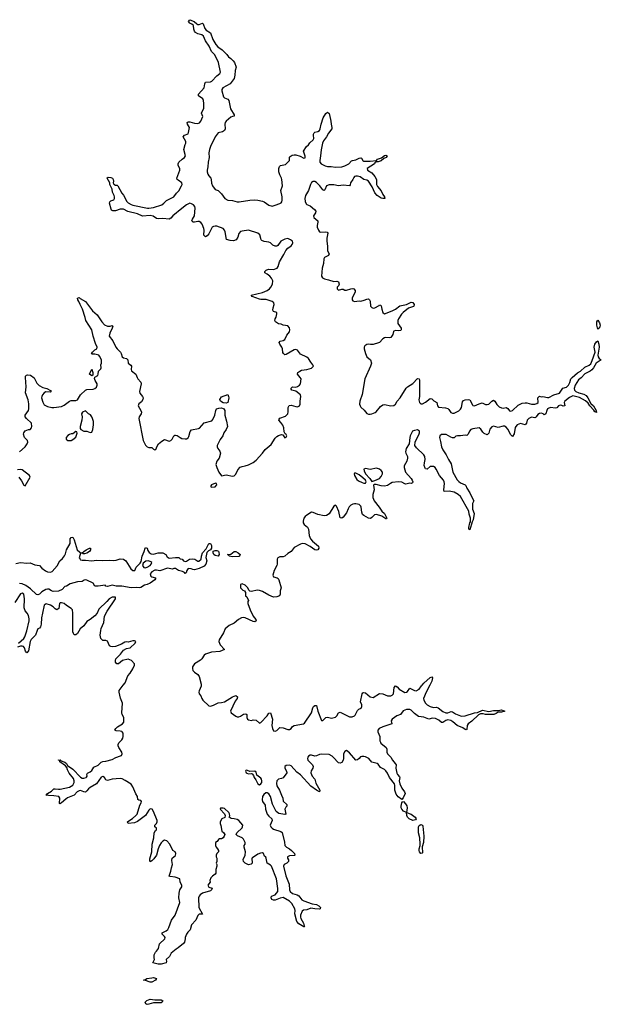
# Model space of a CAD drawing. Header units: inches. Extents: x 2396598 to 2566999, y 262085 to 451979.
# Tile 153 of 256: x 2471000 to 2478352, y 385964 to 398411. Entities that reach past the tile are written whole.
import ezdxf

# ---------------------------------------------------------------- set-up
doc = ezdxf.new("R2010")
doc.units = ezdxf.units.IN
doc.header["$MEASUREMENT"] = 0
doc.layers.add('C4378', color=7, linetype='Continuous')
doc.layers.add('C4379', color=7, linetype='Continuous')

msp = doc.modelspace()

# ---------------------------------------------------------------- linework, layer by layer
at = {"layer": 'C4378', "color": 5, "elevation": 40}
for points in [[(2476184, 390000), (2476136, 389910), (2476105, 389830), (2476108, 389810), (2476130, 389770), (2476150, 389750), (2476189, 389729), (2476230, 389717), (2476270, 389721), (2476290, 389714), (2476348, 389668), (2476387, 389647), (2476412, 389648), (2476456, 389664), (2476470, 389662), (2476510, 389636), (2476570, 389610), (2476590, 389607), (2476630, 389610), (2476750, 389648), (2476788, 389652), (2476850, 389682), (2476930, 389668), (2476990, 389678), (2477050, 389677), (2477090, 389686), (2477131, 389670), (2477090, 389659), (2477050, 389659), (2477021, 389639), (2476992, 389628), (2476890, 389630), (2476857, 389637), (2476823, 389637), (2476798, 389622), (2476716, 389544), (2476667, 389510), (2476655, 389490), (2476650, 389438), (2476644, 389436), (2476630, 389437), (2476600, 389460), (2476530, 389488), (2476475, 389535), (2476450, 389551), (2476410, 389559), (2476388, 389552), (2476350, 389525), (2476330, 389525), (2476298, 389558), (2476257, 389577), (2476218, 389582), (2476170, 389570), (2476110, 389595), (2476043, 389603), (2475990, 389642), (2475950, 389682), (2475930, 389691), (2475890, 389690), (2475846, 389674), (2475812, 389628), (2475768, 389612), (2475709, 389571), (2475697, 389550), (2475706, 389510), (2475590, 389474), (2475543, 389450), (2475528, 389432), (2475529, 389410), (2475553, 389350), (2475554, 389294), (2475559, 389279), (2475567, 389267), (2475634, 389210), (2475641, 389190), (2475642, 389150), (2475651, 389131), (2475693, 389090), (2475711, 389050), (2475748, 389010), (2475758, 388990), (2475753, 388950), (2475767, 388887), (2475775, 388870), (2475802, 388842), (2475805, 388830), (2475798, 388790), (2475804, 388750), (2475830, 388698), (2475866, 388650), (2475871, 388630), (2475846, 388574), (2475830, 388555), (2475786, 388586), (2475760, 388620), (2475740, 388670), (2475740, 388730), (2475736, 388750), (2475675, 388830), (2475650, 388887), (2475630, 388915), (2475610, 388932), (2475560, 388960), (2475530, 389002), (2475520, 389010), (2475450, 389027), (2475415, 389070), (2475370, 389092), (2475350, 389098), (2475323, 389097), (2475309, 389091), (2475290, 389070), (2475270, 389056), (2475250, 389050), (2475170, 389143), (2475131, 389171), (2475110, 389161), (2475091, 389130), (2475093, 389073), (2475089, 389050), (2475070, 389021), (2475050, 389011), (2475030, 389019), (2475017, 389030), (2474977, 389077), (2474950, 389100), (2474910, 389121), (2474810, 389126), (2474790, 389122), (2474750, 389104), (2474730, 389101), (2474690, 389115), (2474670, 389115), (2474650, 389101), (2474642, 389090), (2474636, 389070), (2474644, 389050), (2474702, 388990), (2474710, 388970), (2474706, 388950), (2474686, 388914), (2474682, 388890), (2474698, 388850), (2474729, 388810), (2474742, 388762), (2474792, 388670), (2474790, 388649), (2474750, 388670), (2474682, 388722), (2474550, 388864), (2474501, 388901), (2474430, 388981), (2474409, 388989), (2474370, 388983), (2474351, 388970), (2474351, 388950), (2474374, 388910), (2474375, 388890), (2474330, 388829), (2474310, 388817), (2474271, 388809), (2474251, 388790), (2474245, 388755), (2474250, 388727), (2474286, 388670), (2474311, 388610), (2474324, 388570), (2474331, 388531), (2474376, 388490), (2474376, 388470), (2474362, 388458), (2474350, 388430), (2474365, 388370), (2474350, 388363), (2474277, 388377), (2474242, 388402), (2474194, 388494), (2474172, 388590), (2474150, 388626), (2474130, 388639), (2474110, 388637), (2474085, 388615), (2474071, 388590), (2474066, 388550), (2474071, 388530), (2474103, 388483), (2474105, 388430), (2474130, 388370), (2474150, 388342), (2474187, 388307), (2474192, 388290), (2474167, 388230), (2474174, 388210), (2474190, 388191), (2474210, 388179), (2474302, 388150), (2474318, 388138), (2474348, 388012), (2474351, 387970), (2474371, 387950), (2474410, 387931), (2474437, 387910), (2474473, 387870), (2474478, 387850), (2474473, 387847), (2474410, 387841), (2474387, 387830), (2474387, 387810), (2474396, 387790), (2474397, 387770), (2474376, 387750), (2474341, 387730), (2474333, 387710), (2474363, 387590), (2474404, 387484), (2474410, 387410), (2474419, 387390), (2474450, 387366), (2474508, 387348), (2474530, 387335), (2474567, 387287), (2474590, 387273), (2474695, 387235), (2474750, 387227), (2474782, 387210), (2474804, 387190), (2474798, 387170), (2474790, 387167), (2474730, 387170), (2474682, 387178), (2474630, 387158), (2474587, 387153), (2474570, 387143), (2474550, 387090), (2474548, 387068), (2474553, 387050), (2474587, 386990), (2474596, 386956), (2474602, 386950), (2474595, 386945), (2474590, 386944), (2474530, 386982), (2474505, 387010), (2474478, 387110), (2474480, 387150), (2474476, 387170), (2474438, 387238), (2474410, 387268), (2474330, 387313), (2474293, 387307), (2474230, 387282), (2474210, 387281), (2474186, 387290), (2474179, 387310), (2474184, 387330), (2474230, 387347), (2474261, 387390), (2474262, 387430), (2474244, 387550), (2474182, 387710), (2474170, 387725), (2474127, 387750), (2474117, 387810), (2474110, 387824), (2474096, 387836), (2474082, 387870), (2474070, 387879), (2474043, 387877), (2474010, 387862), (2473943, 387817), (2473936, 387810), (2473939, 387750), (2473926, 387734), (2473890, 387729), (2473850, 387749), (2473829, 387770), (2473826, 387794), (2473849, 387850), (2473853, 387890), (2473838, 387950), (2473838, 387970), (2473848, 387990), (2473848, 388010), (2473828, 388050), (2473810, 388068), (2473754, 388094), (2473738, 388110), (2473746, 388134), (2473810, 388196), (2473818, 388210), (2473820, 388230), (2473769, 388290), (2473750, 388299), (2473710, 388309), (2473673, 388313), (2473649, 388329), (2473654, 388346), (2473653, 388373), (2473642, 388390), (2473590, 388438), (2473570, 388446), (2473538, 388442), (2473534, 388430), (2473590, 388374), (2473598, 388350), (2473593, 388327), (2473554, 388310), (2473532, 388270), (2473532, 388250), (2473544, 388224), (2473553, 388153), (2473577, 388137), (2473591, 388110), (2473585, 388090), (2473570, 388068), (2473550, 388058), (2473524, 388056), (2473512, 388048), (2473497, 388023), (2473474, 388010), (2473474, 387970), (2473482, 387950), (2473502, 387930), (2473511, 387910), (2473511, 387890), (2473492, 387870), (2473482, 387850), (2473482, 387830), (2473492, 387810), (2473492, 387770), (2473482, 387750), (2473491, 387730), (2473491, 387710), (2473478, 387670), (2473477, 387623), (2473472, 387610), (2473435, 387585), (2473416, 387564), (2473403, 387530), (2473406, 387510), (2473378, 387470), (2473390, 387446), (2473431, 387431), (2473425, 387410), (2473410, 387399), (2473310, 387370), (2473283, 387350), (2473267, 387330), (2473262, 387310), (2473265, 387190), (2473310, 387106), (2473298, 387102), (2473270, 387104), (2473251, 387089), (2473227, 387030), (2473170, 386970), (2473153, 386907), (2473123, 386877), (2473108, 386852), (2473091, 386810), (2473091, 386790), (2473081, 386750), (2473070, 386735), (2473003, 386677), (2472979, 386661), (2472916, 386610), (2472895, 386570), (2472853, 386530), (2472855, 386505), (2472851, 386490), (2472790, 386471), (2472750, 386471), (2472684, 386490), (2472704, 386530), (2472699, 386550), (2472701, 386590), (2472715, 386625), (2472730, 386638), (2472754, 386670), (2472767, 386730), (2472833, 386790), (2472837, 386810), (2472830, 386822), (2472799, 386850), (2472801, 386870), (2472850, 386894), (2472871, 386910), (2472886, 386934), (2472918, 387030), (2472963, 387090), (2473023, 387250), (2473010, 387310), (2473015, 387370), (2473024, 387410), (2473049, 387450), (2473049, 387470), (2473029, 387510), (2473026, 387550), (2472966, 387570), (2472900, 387580), (2472890, 387586), (2472912, 387648), (2472919, 387690), (2472933, 387730), (2472921, 387781), (2472927, 387810), (2472970, 387845), (2472975, 387870), (2472964, 387890), (2472934, 387910), (2472897, 387990), (2472859, 388030), (2472830, 388038), (2472810, 388026), (2472790, 388006), (2472767, 387973), (2472750, 387930), (2472730, 387850), (2472697, 387803), (2472670, 387779), (2472650, 387766), (2472649, 387769), (2472643, 387783), (2472644, 387804), (2472670, 387890), (2472676, 387990), (2472697, 388070), (2472698, 388130), (2472718, 388162), (2472729, 388170), (2472728, 388190), (2472709, 388210), (2472709, 388230), (2472729, 388251), (2472737, 388270), (2472736, 388290), (2472690, 388402), (2472673, 388430), (2472650, 388435), (2472643, 388430), (2472630, 388417), (2472590, 388350), (2472490, 388276), (2472450, 388257), (2472369, 388250), (2472361, 388270), (2472365, 388275), (2472426, 388314), (2472469, 388350), (2472486, 388370), (2472518, 388482), (2472537, 388510), (2472539, 388530), (2472530, 388539), (2472506, 388546), (2472495, 388555), (2472489, 388590), (2472466, 388626), (2472430, 388715), (2472409, 388749), (2472335, 388795), (2472295, 388815), (2472270, 388821), (2472169, 388811), (2472110, 388795), (2472090, 388804), (2472073, 388833), (2472050, 388844), (2472030, 388835), (2471970, 388750), (2471890, 388706), (2471869, 388690), (2471850, 388662), (2471833, 388647), (2471810, 388650), (2471770, 388668), (2471750, 388664), (2471727, 388650), (2471690, 388610), (2471605, 388575), (2471581, 388559), (2471530, 388512), (2471515, 388505), (2471510, 388497), (2471504, 388504), (2471509, 388570), (2471493, 388593), (2471430, 388601), (2471362, 388602), (2471330, 388610), (2471343, 388617), (2471352, 388630), (2471401, 388659), (2471432, 388688), (2471450, 388690), (2471490, 388682), (2471510, 388684), (2471630, 388708), (2471670, 388735), (2471690, 388768), (2471690, 388790), (2471680, 388820), (2471627, 388887), (2471605, 388930), (2471597, 388957), (2471579, 388979), (2471509, 389030), (2471505, 389045), (2471490, 389050), (2471490, 389054), (2471491, 389051), (2471510, 389053), (2471523, 389043), (2471570, 389025), (2471590, 389007), (2471603, 388983), (2471670, 388936), (2471770, 388836), (2471790, 388825), (2471810, 388824), (2471839, 388830), (2471845, 388835), (2471852, 388850), (2471847, 388870), (2471855, 388885), (2471890, 388903), (2471910, 388919), (2471938, 388962), (2471990, 388988), (2472030, 389024), (2472050, 389032), (2472090, 389037), (2472170, 389061), (2472214, 389086), (2472276, 389104), (2472285, 389110), (2472294, 389130), (2472290, 389150), (2472252, 389210), (2472245, 389230), (2472244, 389250), (2472252, 389268), (2472290, 389306), (2472303, 389330), (2472309, 389350), (2472309, 389390), (2472297, 389410), (2472290, 389414), (2472270, 389419), (2472220, 389420), (2472202, 389430), (2472215, 389450), (2472238, 389470), (2472300, 389510), (2472314, 389530), (2472318, 389550), (2472317, 389590), (2472295, 389630), (2472289, 389650), (2472298, 389770), (2472274, 389834), (2472255, 389910), (2472258, 389930), (2472269, 389950), (2472309, 390000)], [(2473294, 390000), (2473294, 389986), (2473267, 389927), (2473264, 389910), (2473268, 389890), (2473290, 389866), (2473303, 389830), (2473315, 389810), (2473390, 389737), (2473410, 389733), (2473450, 389746), (2473510, 389777), (2473550, 389779), (2473590, 389789), (2473690, 389852), (2473730, 389867), (2473752, 389852), (2473748, 389830), (2473725, 389795), (2473666, 389670), (2473671, 389650), (2473730, 389605), (2473750, 389599), (2473770, 389599), (2473792, 389608), (2473830, 389632), (2473858, 389638), (2473870, 389630), (2473871, 389590), (2473879, 389570), (2473890, 389559), (2473930, 389554), (2473950, 389561), (2473990, 389555), (2474030, 389518), (2474050, 389526), (2474127, 389610), (2474150, 389646), (2474170, 389651), (2474194, 389570), (2474187, 389487), (2474194, 389450), (2474210, 389423), (2474230, 389419), (2474250, 389427), (2474290, 389463), (2474330, 389458), (2474390, 389439), (2474410, 389439), (2474430, 389451), (2474450, 389477), (2474470, 389490), (2474589, 389510), (2474600, 389520), (2474688, 389650), (2474706, 389714), (2474715, 389730), (2474730, 389743), (2474750, 389741), (2474767, 389670), (2474814, 389554), (2474830, 389551), (2474870, 389588), (2474890, 389595), (2474943, 389583), (2474990, 389593), (2475008, 389612), (2475030, 389648), (2475050, 389658), (2475170, 389597), (2475201, 389599), (2475230, 389610), (2475240, 389620), (2475270, 389678), (2475286, 389694), (2475317, 389710), (2475325, 389730), (2475323, 389750), (2475307, 389790), (2475327, 389890), (2475337, 389903), (2475350, 389908), (2475370, 389900), (2475430, 389853), (2475470, 389842), (2475550, 389894), (2475590, 389891), (2475650, 389863), (2475690, 389863), (2475710, 389871), (2475723, 389890), (2475732, 389968), (2475750, 389990), (2475770, 389977), (2475795, 389950), (2475870, 389908), (2475890, 389911), (2475901, 389919), (2475930, 389961), (2475990, 389930), (2476010, 389928), (2476050, 389950), (2476077, 389990), (2476086, 390000)]]:
    msp.add_lwpolyline(points, dxfattribs=at)
for points in [[(2473870, 388926), (2473858, 388922), (2473854, 388910), (2473862, 388890), (2473870, 388885), (2473890, 388878), (2473930, 388882), (2473937, 388877), (2473955, 388855), (2473963, 388830), (2473983, 388803), (2474008, 388750), (2474030, 388739), (2474050, 388751), (2474060, 388770), (2474062, 388790), (2474058, 388810), (2474050, 388824), (2473999, 388859), (2473990, 388898), (2473970, 388912), (2473910, 388906), (2473878, 388918)], [(2475970, 388289), (2475923, 388310), (2475904, 388330), (2475894, 388350), (2475889, 388390), (2475850, 388408), (2475831, 388430), (2475822, 388450), (2475820, 388470), (2475830, 388511), (2475837, 388523), (2475850, 388528), (2475878, 388498), (2475893, 388473), (2475898, 388450), (2475891, 388391), (2475950, 388369), (2475999, 388330), (2476013, 388310), (2476003, 388297)], [(2476070, 387872), (2476055, 387890), (2476049, 387910), (2476050, 387931), (2476064, 387970), (2476064, 387990), (2476058, 388070), (2476043, 388130), (2476041, 388190), (2476043, 388210), (2476050, 388225), (2476070, 388239), (2476090, 388230), (2476096, 388216), (2476110, 388090), (2476103, 388010), (2476086, 387954), (2476090, 387878), (2476086, 387874)], [(2472650, 386244), (2472590, 386266), (2472566, 386270), (2472590, 386278), (2472608, 386290), (2472670, 386300), (2472690, 386302), (2472727, 386290), (2472717, 386270), (2472670, 386245)], [(2472710, 386021), (2472790, 386023), (2472810, 386010), (2472802, 385990), (2472790, 385985), (2472690, 385981), (2472630, 385966), (2472610, 385964), (2472596, 385970), (2472586, 385990), (2472606, 386014), (2472650, 386028)]]:
    msp.add_lwpolyline(points, close=True, dxfattribs=at)
at = {"layer": 'C4379', "color": 5}
for points, elevation in [([(2470997, 392950), (2471067, 393010), (2471094, 393050), (2471101, 393070), (2471097, 393090), (2471061, 393130), (2471049, 393170), (2471053, 393190), (2471070, 393215), (2471110, 393231), (2471130, 393231), (2471149, 393250), (2471153, 393270), (2471149, 393310), (2471084, 393370), (2471069, 393390), (2471069, 393410), (2471112, 393470), (2471115, 393490), (2471115, 393555), (2471106, 393606), (2471074, 393694), (2471083, 393770), (2471072, 393888), (2471075, 393905), (2471084, 393916), (2471100, 393920), (2471138, 393918), (2471182, 393882), (2471216, 393816), (2471247, 393787), (2471290, 393763), (2471342, 393750), (2471390, 393722), (2471398, 393710), (2471390, 393704), (2471330, 393709), (2471310, 393694), (2471288, 393670), (2471278, 393650), (2471276, 393630), (2471290, 393575), (2471310, 393544), (2471350, 393521), (2471407, 393507), (2471433, 393507), (2471530, 393521), (2471562, 393538), (2471630, 393591), (2471650, 393596), (2471710, 393599), (2471730, 393606), (2471769, 393671), (2471832, 393728), (2471850, 393735), (2471930, 393739), (2471950, 393747), (2471972, 393768), (2471981, 393790), (2471979, 393810), (2471953, 393850), (2471945, 393875), (2471949, 393891), (2471986, 393914), (2471993, 393930), (2471995, 393970), (2472024, 393996), (2472029, 394011), (2472027, 394050), (2472032, 394070), (2472035, 394110), (2472010, 394159), (2471999, 394170), (2471950, 394182), (2471922, 394182), (2471909, 394189), (2471920, 394210), (2471940, 394230), (2471950, 394239), (2471975, 394250), (2471981, 394270), (2471956, 394316), (2471927, 394410), (2471910, 394490), (2471835, 394610), (2471828, 394648), (2471793, 394753), (2471762, 394810), (2471749, 394849), (2471735, 394870), (2471730, 394892), (2471750, 394901), (2471766, 394886), (2471831, 394850), (2471921, 394730), (2471980, 394680), (2472038, 394590), (2472073, 394553), (2472110, 394539), (2472142, 394538), (2472170, 394545), (2472178, 394538), (2472170, 394510), (2472137, 394450), (2472131, 394410), (2472177, 394350), (2472216, 394270), (2472231, 394250), (2472273, 394210), (2472284, 394190), (2472293, 394150), (2472310, 394137), (2472348, 394128), (2472367, 394110), (2472371, 394071), (2472406, 394046), (2472411, 394030), (2472407, 393990), (2472414, 393974), (2472466, 393930), (2472486, 393890), (2472491, 393870), (2472531, 393830), (2472535, 393810), (2472515, 393710), (2472519, 393690), (2472551, 393650), (2472561, 393630), (2472558, 393610), (2472538, 393582), (2472504, 393556), (2472496, 393530), (2472533, 393473), (2472541, 393450), (2472537, 393430), (2472508, 393390), (2472505, 393370), (2472559, 393090), (2472590, 393032), (2472610, 393012), (2472630, 393002), (2472670, 393002), (2472690, 392982), (2472710, 392974), (2472722, 392978), (2472738, 393022), (2472754, 393050), (2472795, 393085), (2472830, 393103), (2472890, 393085), (2472910, 393091), (2472929, 393110), (2472948, 393152), (2472961, 393159), (2472970, 393160), (2472990, 393153), (2473028, 393128), (2473050, 393119), (2473090, 393112), (2473110, 393114), (2473130, 393125), (2473139, 393141), (2473153, 393207), (2473170, 393226), (2473258, 393242), (2473271, 393249), (2473330, 393316), (2473430, 393339), (2473443, 393357), (2473467, 393410), (2473478, 393470), (2473489, 393490), (2473518, 393502), (2473550, 393503), (2473570, 393498), (2473582, 393490), (2473592, 393470), (2473593, 393413), (2473615, 393335), (2473625, 393270), (2473611, 393229), (2473581, 393190), (2473567, 393150), (2473534, 393106), (2473495, 393030), (2473495, 393010), (2473503, 392990), (2473530, 392958), (2473536, 392930), (2473521, 392870), (2473491, 392829), (2473481, 392790), (2473491, 392750), (2473516, 392690), (2473550, 392645), (2473610, 392657), (2473690, 392642), (2473710, 392643), (2473730, 392667), (2473758, 392722), (2473787, 392753), (2473810, 392765), (2473850, 392771), (2473890, 392786), (2473950, 392814), (2473990, 392845), (2474067, 392930), (2474101, 392979), (2474179, 393041), (2474230, 393122), (2474250, 393141), (2474270, 393154), (2474310, 393166), (2474324, 393164), (2474350, 393125), (2474370, 393134), (2474375, 393150), (2474370, 393166), (2474355, 393175), (2474342, 393202), (2474337, 393250), (2474325, 393285), (2474301, 393321), (2474274, 393350), (2474278, 393362), (2474290, 393375), (2474359, 393401), (2474388, 393430), (2474394, 393454), (2474395, 393510), (2474406, 393534), (2474430, 393539), (2474490, 393520), (2474510, 393519), (2474536, 393530), (2474544, 393550), (2474544, 393590), (2474553, 393650), (2474550, 393670), (2474490, 393714), (2474438, 393730), (2474429, 393750), (2474450, 393771), (2474490, 393766), (2474510, 393774), (2474537, 393790), (2474549, 393810), (2474556, 393870), (2474546, 393890), (2474513, 393930), (2474517, 393950), (2474541, 393970), (2474561, 393979), (2474630, 393989), (2474690, 394007), (2474715, 394030), (2474707, 394050), (2474680, 394080), (2474650, 394127), (2474630, 394147), (2474550, 394182), (2474510, 394234), (2474490, 394241), (2474470, 394238), (2474370, 394179), (2474350, 394176), (2474333, 394190), (2474326, 394206), (2474323, 394250), (2474313, 394273), (2474287, 394310), (2474281, 394330), (2474294, 394346), (2474330, 394356), (2474351, 394370), (2474378, 394422), (2474410, 394466), (2474413, 394490), (2474410, 394515), (2474390, 394541), (2474331, 394549), (2474303, 394563), (2474270, 394566), (2474233, 394590), (2474227, 394610), (2474230, 394630), (2474241, 394650), (2474252, 394692), (2474249, 394709), (2474210, 394724), (2474200, 394740), (2474202, 394770), (2474218, 394810), (2474212, 394830), (2474193, 394850), (2474115, 394875), (2474050, 394874), (2474030, 394879), (2473938, 394910), (2473926, 394930), (2474070, 394961), (2474130, 394990), (2474157, 395010), (2474175, 395030), (2474196, 395070), (2474198, 395110), (2474183, 395143), (2474163, 395170), (2474130, 395194), (2474098, 395210), (2474098, 395230), (2474115, 395245), (2474144, 395256), (2474210, 395255), (2474253, 395270), (2474267, 395293), (2474285, 395350), (2474339, 395441), (2474365, 395495), (2474390, 395524), (2474430, 395551), (2474445, 395570), (2474454, 395590), (2474447, 395610), (2474421, 395630), (2474390, 395644), (2474350, 395637), (2474300, 395610), (2474262, 395558), (2474250, 395550), (2474230, 395548), (2474201, 395561), (2474169, 395589), (2474150, 395599), (2474090, 395607), (2474061, 395621), (2474052, 395630), (2474046, 395646), (2474036, 395690), (2474010, 395714), (2473890, 395750), (2473810, 395740), (2473790, 395733), (2473768, 395710), (2473759, 395661), (2473735, 395630), (2473703, 395617), (2473659, 395619), (2473614, 395634), (2473597, 395730), (2473590, 395750), (2473573, 395770), (2473490, 395800), (2473470, 395803), (2473450, 395798), (2473433, 395787), (2473390, 395705), (2473370, 395681), (2473350, 395668), (2473329, 395689), (2473330, 395750), (2473326, 395770), (2473305, 395825), (2473290, 395848), (2473270, 395860), (2473250, 395862), (2473210, 395852), (2473192, 395852), (2473175, 395870), (2473183, 395890), (2473210, 395930), (2473216, 396030), (2473213, 396050), (2473196, 396070), (2473170, 396084), (2473150, 396090), (2473110, 396070), (2473050, 396024), (2472934, 395930), (2472910, 395901), (2472890, 395889), (2472810, 395897), (2472750, 395892), (2472730, 395897), (2472686, 395926), (2472650, 395936), (2472550, 395926), (2472490, 395959), (2472365, 395985), (2472310, 396017), (2472270, 396018), (2472210, 395994), (2472175, 395995), (2472162, 396002), (2472155, 396015), (2472135, 396090), (2472138, 396110), (2472150, 396122), (2472190, 396132), (2472197, 396150), (2472197, 396170), (2472193, 396190), (2472173, 396230), (2472169, 396269), (2472138, 396330), (2472138, 396350), (2472106, 396410), (2472106, 396414), (2472120, 396420), (2472150, 396417), (2472171, 396410), (2472181, 396390), (2472185, 396370), (2472182, 396350), (2472191, 396331), (2472210, 396318), (2472230, 396318), (2472242, 396310), (2472290, 396218), (2472313, 396193), (2472355, 396115), (2472370, 396098), (2472410, 396073), (2472430, 396065), (2472614, 396030), (2472630, 396028), (2472690, 396036), (2472797, 396070), (2472823, 396090), (2472855, 396125), (2472949, 396170), (2472982, 396218), (2473010, 396246), (2473045, 396310), (2473053, 396330), (2473049, 396350), (2473001, 396381), (2472992, 396392), (2472987, 396410), (2473025, 396510), (2473023, 396530), (2473004, 396570), (2473003, 396590), (2473013, 396610), (2473052, 396648), (2473081, 396670), (2473094, 396690), (2473075, 396770), (2473090, 396832), (2473099, 396850), (2473099, 396870), (2473067, 396930), (2473082, 396950), (2473129, 396970), (2473135, 396985), (2473147, 397050), (2473121, 397090), (2473117, 397110), (2473130, 397121), (2473150, 397120), (2473210, 397104), (2473250, 397099), (2473272, 397108), (2473289, 397130), (2473314, 397186), (2473299, 397230), (2473305, 397250), (2473329, 397290), (2473327, 397353), (2473322, 397390), (2473313, 397410), (2473259, 397450), (2473261, 397470), (2473330, 397550), (2473341, 397599), (2473350, 397621), (2473410, 397625), (2473430, 397634), (2473490, 397702), (2473528, 397732), (2473539, 397750), (2473512, 397872), (2473466, 397966), (2473426, 398010), (2473395, 398075), (2473350, 398146), (2473322, 398202), (2473300, 398220), (2473250, 398232), (2473224, 398250), (2473210, 398266), (2473199, 398290), (2473196, 398336), (2473176, 398356), (2473150, 398369), (2473134, 398390), (2473150, 398411), (2473206, 398390), (2473237, 398357), (2473250, 398351), (2473270, 398351), (2473310, 398366), (2473318, 398358), (2473339, 398299), (2473358, 398278), (2473410, 398247), (2473442, 398162), (2473479, 398099), (2473503, 398070), (2473558, 398030), (2473617, 397970), (2473640, 397940), (2473670, 397919), (2473700, 397890), (2473715, 397870), (2473735, 397810), (2473723, 397770), (2473720, 397710), (2473709, 397670), (2473659, 397601), (2473568, 397550), (2473555, 397530), (2473553, 397510), (2473576, 397436), (2473590, 397423), (2473630, 397407), (2473643, 397390), (2473666, 397286), (2473711, 397210), (2473711, 397190), (2473690, 397189), (2473670, 397179), (2473610, 397129), (2473598, 397110), (2473594, 397090), (2473597, 397030), (2473590, 397010), (2473565, 396995), (2473510, 396982), (2473470, 396930), (2473410, 396810), (2473397, 396770), (2473390, 396730), (2473393, 396670), (2473382, 396610), (2473379, 396550), (2473369, 396510), (2473369, 396490), (2473378, 396458), (2473390, 396436), (2473414, 396410), (2473421, 396390), (2473423, 396343), (2473437, 396310), (2473470, 396266), (2473510, 396251), (2473551, 396210), (2473591, 396151), (2473630, 396131), (2473690, 396124), (2473750, 396108), (2473772, 396108), (2473910, 396131), (2473970, 396134), (2474010, 396131), (2474070, 396118), (2474090, 396108), (2474150, 396065), (2474190, 396055), (2474230, 396065), (2474290, 396087), (2474303, 396097), (2474313, 396107), (2474319, 396130), (2474319, 396170), (2474302, 396250), (2474320, 396310), (2474315, 396390), (2474310, 396410), (2474287, 396450), (2474275, 396490), (2474276, 396530), (2474283, 396557), (2474298, 396570), (2474358, 396582), (2474380, 396600), (2474409, 396631), (2474410, 396672), (2474417, 396683), (2474443, 396697), (2474470, 396704), (2474490, 396703), (2474544, 396684), (2474590, 396659), (2474610, 396666), (2474610, 396686), (2474589, 396750), (2474625, 396810), (2474650, 396830), (2474666, 396854), (2474710, 396891), (2474718, 396910), (2474712, 396950), (2474714, 396966), (2474721, 396979), (2474732, 396988), (2474770, 396999), (2474790, 397011), (2474800, 397030), (2474809, 397090), (2474835, 397170), (2474870, 397226), (2474890, 397241), (2474910, 397225), (2474916, 397210), (2474933, 397130), (2474935, 397090), (2474947, 397050), (2474947, 397030), (2474903, 396977), (2474878, 396930), (2474841, 396879), (2474828, 396850), (2474812, 396768), (2474804, 396690), (2474792, 396632), (2474793, 396610), (2474810, 396591), (2474862, 396562), (2474890, 396554), (2474936, 396556), (2474990, 396546), (2475070, 396550), (2475110, 396564), (2475161, 396590), (2475194, 396626), (2475208, 396632), (2475250, 396640), (2475290, 396662), (2475310, 396667), (2475320, 396660), (2475339, 396630), (2475350, 396623), (2475430, 396622), (2475509, 396631), (2475522, 396650), (2475574, 396666), (2475610, 396694), (2475630, 396699), (2475645, 396690), (2475631, 396670), (2475602, 396658), (2475570, 396629), (2475530, 396614), (2475516, 396616), (2475510, 396626), (2475502, 396618), (2475502, 396610), (2475490, 396602), (2475483, 396590), (2475393, 396530), (2475397, 396510), (2475450, 396475), (2475491, 396430), (2475510, 396390), (2475510, 396330), (2475523, 396303), (2475570, 396247), (2475590, 396201), (2475611, 396170), (2475614, 396150), (2475591, 396149), (2475570, 396155), (2475517, 396190), (2475490, 396224), (2475457, 396297), (2475407, 396370), (2475390, 396381), (2475350, 396392), (2475304, 396424), (2475270, 396433), (2475250, 396434), (2475233, 396427), (2475224, 396416), (2475213, 396390), (2475183, 396350), (2475177, 396323), (2475167, 396313), (2475090, 396321), (2475030, 396311), (2474970, 396324), (2474910, 396325), (2474878, 396310), (2474858, 396262), (2474850, 396253), (2474830, 396262), (2474793, 396310), (2474752, 396352), (2474730, 396364), (2474710, 396366), (2474690, 396354), (2474677, 396330), (2474649, 396251), (2474614, 396190), (2474605, 396150), (2474610, 396111), (2474622, 396082), (2474630, 396073), (2474670, 396058), (2474726, 396010), (2474743, 395990), (2474739, 395970), (2474714, 395930), (2474717, 395910), (2474768, 395868), (2474770, 395850), (2474760, 395810), (2474760, 395790), (2474775, 395750), (2474790, 395730), (2474805, 395725), (2474870, 395729), (2474885, 395725), (2474894, 395714), (2474884, 395650), (2474883, 395610), (2474890, 395550), (2474889, 395490), (2474910, 395450), (2474904, 395430), (2474853, 395407), (2474843, 395390), (2474839, 395330), (2474822, 395270), (2474816, 395170), (2474827, 395147), (2474854, 395134), (2474904, 395124), (2474970, 395102), (2475010, 395104), (2475030, 395096), (2475039, 395070), (2475030, 395048), (2475012, 395030), (2475012, 395010), (2475030, 394992), (2475070, 395006), (2475090, 395003), (2475110, 394991), (2475130, 394991), (2475186, 395010), (2475210, 395015), (2475222, 395010), (2475242, 394990), (2475242, 394970), (2475204, 394890), (2475204, 394870), (2475210, 394858), (2475230, 394847), (2475290, 394856), (2475314, 394854), (2475356, 394864), (2475390, 394879), (2475410, 394881), (2475423, 394870), (2475430, 394852), (2475436, 394790), (2475451, 394771), (2475470, 394765), (2475490, 394768), (2475542, 394798), (2475550, 394806), (2475561, 394801), (2475570, 394792), (2475576, 394750), (2475590, 394711), (2475610, 394691), (2475710, 394730), (2475750, 394752), (2475807, 394793), (2475890, 394810), (2475950, 394839), (2475970, 394835), (2475987, 394810), (2475983, 394790), (2475976, 394784), (2475916, 394764), (2475848, 394710), (2475828, 394690), (2475788, 394630), (2475780, 394610), (2475779, 394570), (2475823, 394510), (2475824, 394490), (2475816, 394484), (2475790, 394476), (2475750, 394482), (2475730, 394475), (2475724, 394470), (2475715, 394430), (2475690, 394394), (2475670, 394389), (2475630, 394393), (2475610, 394389), (2475590, 394376), (2475550, 394332), (2475535, 394325), (2475470, 394306), (2475436, 394304), (2475410, 394309), (2475390, 394306), (2475363, 394290), (2475355, 394270), (2475353, 394250), (2475370, 394190), (2475390, 394150), (2475435, 394110), (2475448, 394070), (2475436, 394030), (2475364, 393870), (2475328, 393672), (2475301, 393590), (2475297, 393550), (2475302, 393530), (2475313, 393513), (2475355, 393475), (2475390, 393435), (2475410, 393426), (2475430, 393426), (2475453, 393430), (2475494, 393446), (2475505, 393455), (2475559, 393521), (2475590, 393542), (2475610, 393545), (2475690, 393529), (2475730, 393533), (2475749, 393550), (2475771, 393589), (2475809, 393630), (2475885, 393755), (2475901, 393770), (2475970, 393813), (2476030, 393876), (2476050, 393872), (2476053, 393853), (2476055, 393650), (2476046, 393606), (2476054, 393574), (2476070, 393555), (2476090, 393556), (2476130, 393575), (2476190, 393622), (2476210, 393620), (2476234, 393594), (2476274, 393574), (2476280, 393530), (2476294, 393514), (2476383, 393503), (2476410, 393496), (2476425, 393485), (2476450, 393447), (2476470, 393437), (2476490, 393438), (2476550, 393466), (2476572, 393488), (2476583, 393510), (2476599, 393581), (2476610, 393597), (2476630, 393604), (2476670, 393611), (2476690, 393604), (2476722, 393542), (2476730, 393534), (2476750, 393529), (2476810, 393557), (2476847, 393567), (2476888, 393548), (2476910, 393545), (2476930, 393553), (2476970, 393591), (2476990, 393603), (2477008, 393588), (2477030, 393547), (2477059, 393519), (2477090, 393503), (2477110, 393499), (2477150, 393508), (2477170, 393496), (2477190, 393468), (2477210, 393464), (2477230, 393473), (2477303, 393537), (2477350, 393562), (2477388, 393568), (2477410, 393566), (2477470, 393549), (2477510, 393551), (2477539, 393561), (2477552, 393570), (2477550, 393632), (2477570, 393651), (2477590, 393645), (2477613, 393647), (2477670, 393634), (2477690, 393635), (2477750, 393669), (2477823, 393690), (2477867, 393753), (2477910, 393767), (2477936, 393790), (2477956, 393824), (2477967, 393873), (2477982, 393890), (2478050, 393946), (2478090, 393970), (2478142, 394018), (2478197, 394043), (2478219, 394061), (2478238, 394102), (2478273, 394210), (2478263, 394270), (2478270, 394310), (2478290, 394338), (2478310, 394351), (2478320, 394310), (2478324, 394270), (2478310, 394170), (2478311, 394151), (2478327, 394127), (2478352, 394110), (2478289, 394071), (2478255, 394010), (2478234, 393986), (2478211, 393969), (2478145, 393935), (2478098, 393882), (2478062, 393858), (2478020, 393790), (2478010, 393750), (2478013, 393730), (2478032, 393711), (2478070, 393693), (2478130, 393679), (2478159, 393659), (2478182, 393630), (2478221, 393561), (2478255, 393530), (2478287, 393470), (2478290, 393446), (2478275, 393455), (2478270, 393453), (2478257, 393477), (2478208, 393530), (2478184, 393564), (2478153, 393593), (2478076, 393636), (2477990, 393656), (2477950, 393636), (2477890, 393590), (2477883, 393570), (2477890, 393529), (2477870, 393524), (2477854, 393534), (2477830, 393538), (2477810, 393530), (2477790, 393503), (2477770, 393499), (2477713, 393507), (2477690, 393500), (2477673, 393490), (2477662, 393470), (2477650, 393428), (2477640, 393420), (2477630, 393415), (2477615, 393430), (2477597, 393437), (2477570, 393435), (2477550, 393422), (2477530, 393389), (2477518, 393382), (2477510, 393379), (2477470, 393387), (2477434, 393370), (2477413, 393350), (2477405, 393310), (2477391, 393290), (2477330, 393308), (2477290, 393290), (2477272, 393270), (2477265, 393255), (2477250, 393174), (2477230, 393143), (2477210, 393164), (2477170, 393237), (2477150, 393260), (2477130, 393272), (2477110, 393272), (2477050, 393256), (2476990, 393272), (2476970, 393266), (2476943, 393237), (2476930, 393184), (2476910, 393164), (2476870, 393180), (2476855, 393195), (2476830, 393235), (2476810, 393250), (2476730, 393239), (2476702, 393230), (2476685, 393210), (2476668, 393172), (2476650, 393156), (2476630, 393159), (2476571, 393149), (2476534, 393150), (2476515, 393145), (2476490, 393127), (2476470, 393127), (2476450, 393134), (2476390, 393167), (2476331, 393169), (2476311, 393150), (2476307, 393130), (2476321, 393081), (2476332, 393010), (2476350, 392973), (2476391, 392911), (2476419, 392850), (2476456, 392796), (2476474, 392690), (2476530, 392595), (2476550, 392572), (2476570, 392558), (2476632, 392532), (2476641, 392521), (2476652, 392490), (2476689, 392430), (2476710, 392382), (2476741, 392330), (2476725, 392295), (2476722, 392270), (2476725, 392225), (2476744, 392170), (2476733, 392090), (2476718, 392062), (2476690, 391961), (2476679, 391970), (2476676, 391990), (2476690, 392050), (2476698, 392062), (2476700, 392110), (2476682, 392162), (2476678, 392198), (2476570, 392384), (2476541, 392410), (2476490, 392439), (2476430, 392453), (2476367, 392447), (2476361, 392470), (2476370, 392550), (2476367, 392570), (2476357, 392590), (2476308, 392648), (2476266, 392730), (2476250, 392752), (2476230, 392763), (2476190, 392761), (2476150, 392729), (2476130, 392734), (2476124, 392744), (2476114, 392774), (2476116, 392810), (2476125, 392850), (2476120, 392890), (2476110, 392910), (2476017, 392997), (2475995, 393030), (2476001, 393070), (2476050, 393175), (2476054, 393190), (2476053, 393210), (2476030, 393225), (2475990, 393220), (2475964, 393210), (2475937, 393150), (2475930, 393130), (2475922, 393050), (2475886, 392990), (2475879, 392970), (2475875, 392950), (2475880, 392930), (2475903, 392890), (2475904, 392870), (2475895, 392830), (2475859, 392770), (2475858, 392750), (2475877, 392690), (2475950, 392610), (2475963, 392590), (2475971, 392570), (2475965, 392555), (2475951, 392549), (2475930, 392553), (2475881, 392541), (2475870, 392543), (2475830, 392565), (2475790, 392571), (2475710, 392559), (2475687, 392550), (2475650, 392524), (2475610, 392515), (2475570, 392518), (2475505, 392535), (2475485, 392535), (2475472, 392528), (2475479, 392470), (2475462, 392410), (2475465, 392370), (2475472, 392350), (2475481, 392330), (2475545, 392250), (2475578, 392198), (2475610, 392167), (2475641, 392110), (2475637, 392103), (2475630, 392103), (2475576, 392136), (2475510, 392158), (2475486, 392154), (2475450, 392117), (2475433, 392107), (2475410, 392110), (2475350, 392142), (2475335, 392155), (2475324, 392184), (2475316, 392250), (2475310, 392263), (2475290, 392281), (2475250, 392293), (2475230, 392293), (2475210, 392287), (2475187, 392273), (2475166, 392254), (2475150, 392230), (2475130, 392179), (2475090, 392124), (2475070, 392109), (2475050, 392115), (2475034, 392194), (2475003, 392263), (2474990, 392275), (2474970, 392262), (2474910, 392164), (2474878, 392142), (2474850, 392140), (2474770, 392157), (2474710, 392181), (2474690, 392184), (2474630, 392148), (2474607, 392130), (2474590, 392110), (2474583, 392070), (2474585, 392050), (2474596, 392030), (2474636, 391996), (2474651, 391971), (2474659, 391890), (2474674, 391850), (2474701, 391821), (2474775, 391755), (2474782, 391730), (2474770, 391710), (2474750, 391706), (2474730, 391709), (2474670, 391750), (2474610, 391784), (2474570, 391790), (2474550, 391783), (2474470, 391737), (2474431, 391689), (2474390, 391664), (2474350, 391631), (2474330, 391623), (2474290, 391622), (2474264, 391610), (2474256, 391590), (2474255, 391530), (2474249, 391510), (2474217, 391450), (2474199, 391390), (2474208, 391368), (2474256, 391356), (2474268, 391348), (2474277, 391330), (2474307, 391230), (2474291, 391190), (2474293, 391150), (2474283, 391130), (2474250, 391116), (2474210, 391112), (2474150, 391136), (2474070, 391182), (2474030, 391197), (2474002, 391198), (2473930, 391184), (2473908, 391188), (2473898, 391198), (2473884, 391230), (2473850, 391261), (2473810, 391279), (2473792, 391270), (2473791, 391230), (2473821, 391201), (2473842, 391190), (2473854, 391170), (2473854, 391130), (2473870, 391114), (2473892, 391070), (2473885, 391055), (2473885, 391030), (2473913, 390950), (2473952, 390870), (2473984, 390830), (2473990, 390810), (2473970, 390801), (2473950, 390805), (2473850, 390850), (2473825, 390855), (2473805, 390850), (2473765, 390830), (2473710, 390783), (2473646, 390754), (2473595, 390710), (2473578, 390662), (2473521, 390570), (2473518, 390550), (2473532, 390510), (2473587, 390450), (2473530, 390425), (2473426, 390414), (2473350, 390389), (2473330, 390377), (2473300, 390330), (2473285, 390315), (2473210, 390267), (2473186, 390230), (2473184, 390210), (2473190, 390186), (2473210, 390162), (2473252, 390132), (2473268, 390110), (2473294, 390010), (2473294, 390000)], 40), ([(2470987, 392630), (2471023, 392583), (2471050, 392525), (2471070, 392518), (2471130, 392630), (2471122, 392650), (2471030, 392720), (2471010, 392727), (2470970, 392719)], 40), ([(2470950, 391536), (2471010, 391548), (2471090, 391539), (2471130, 391546), (2471190, 391519), (2471250, 391513), (2471279, 391479), (2471325, 391445), (2471350, 391433), (2471390, 391426), (2471410, 391436), (2471473, 391507), (2471508, 391572), (2471540, 391600), (2471567, 391633), (2471580, 391660), (2471591, 391710), (2471636, 391790), (2471638, 391850), (2471650, 391864), (2471670, 391871), (2471690, 391838), (2471726, 391710), (2471758, 391678), (2471770, 391671), (2471790, 391671), (2471809, 391690), (2471839, 391710), (2471882, 391730), (2471896, 391730), (2471894, 391710), (2471882, 391690), (2471850, 391667), (2471819, 391659), (2471801, 391661), (2471790, 391668), (2471770, 391666), (2471753, 391610), (2471762, 391590), (2471770, 391583), (2471790, 391577), (2471830, 391581), (2471910, 391571), (2471970, 391581), (2472050, 391575), (2472130, 391579), (2472190, 391576), (2472221, 391579), (2472270, 391596), (2472310, 391592), (2472342, 391570), (2472406, 391470), (2472430, 391447), (2472453, 391450), (2472473, 391490), (2472521, 391539), (2472537, 391563), (2472547, 391630), (2472575, 391690), (2472584, 391730), (2472590, 391738), (2472610, 391731), (2472620, 391700), (2472635, 391675), (2472660, 391660), (2472690, 391654), (2472748, 391670), (2472810, 391670), (2472845, 391650), (2472863, 391623), (2472890, 391606), (2472970, 391614), (2473010, 391612), (2473030, 391596), (2473052, 391590), (2473070, 391572), (2473090, 391562), (2473110, 391565), (2473148, 391592), (2473190, 391596), (2473212, 391590), (2473250, 391565), (2473265, 391565), (2473294, 391590), (2473297, 391630), (2473310, 391670), (2473356, 391724), (2473390, 391791), (2473412, 391790), (2473424, 391764), (2473425, 391730), (2473412, 391710), (2473385, 391695), (2473366, 391674), (2473351, 391611), (2473365, 391570), (2473351, 391530), (2473330, 391504), (2473270, 391474), (2473210, 391455), (2473190, 391459), (2473169, 391469), (2473130, 391473), (2473111, 391450), (2473102, 391418), (2473091, 391409), (2473083, 391423), (2473056, 391436), (2473007, 391447), (2472970, 391472), (2472950, 391472), (2472930, 391465), (2472870, 391476), (2472770, 391444), (2472730, 391453), (2472710, 391453), (2472668, 391432), (2472648, 391408), (2472657, 391377), (2472668, 391368), (2472715, 391355), (2472719, 391350), (2472710, 391330), (2472650, 391289), (2472611, 391270), (2472579, 391261), (2472530, 391233), (2472510, 391229), (2472470, 391235), (2472410, 391229), (2472290, 391249), (2472218, 391250), (2472170, 391262), (2472110, 391245), (2472088, 391250), (2472082, 391262), (2471990, 391249), (2471950, 391250), (2471929, 391290), (2471850, 391327), (2471830, 391332), (2471813, 391327), (2471790, 391310), (2471730, 391303), (2471639, 391281), (2471590, 391251), (2471570, 391247), (2471536, 391210), (2471490, 391188), (2471424, 391184), (2471402, 391190), (2471370, 391211), (2471350, 391214), (2471330, 391209), (2471281, 391179), (2471250, 391148), (2471230, 391140), (2471210, 391145), (2471136, 391216), (2471079, 391259), (2471030, 391281), (2470998, 391282)], 20), ([(2470983, 390530), (2471050, 390588), (2471063, 390610), (2471090, 390685), (2471118, 390810), (2471118, 390838), (2471110, 390881), (2471095, 390910), (2471070, 390939), (2471056, 390976), (2471061, 391090), (2471050, 391151), (2471030, 391163), (2471010, 391154), (2470938, 391042)], 40), ([(2472309, 390000), (2472333, 390030), (2472365, 390115), (2472397, 390150), (2472430, 390205), (2472449, 390250), (2472449, 390270), (2472415, 390310), (2472370, 390326), (2472301, 390310), (2472250, 390269), (2472229, 390270), (2472209, 390290), (2472209, 390310), (2472216, 390330), (2472272, 390390), (2472310, 390441), (2472350, 390461), (2472395, 390470), (2472458, 390530), (2472466, 390550), (2472450, 390558), (2472430, 390559), (2472370, 390541), (2472350, 390545), (2472330, 390543), (2472285, 390515), (2472210, 390487), (2472170, 390482), (2472150, 390486), (2472136, 390496), (2472110, 390554), (2472090, 390564), (2472050, 390564), (2472026, 390590), (2472018, 390630), (2472024, 390690), (2472030, 390715), (2472064, 390790), (2472070, 390870), (2472104, 390936), (2472209, 391090), (2472211, 391111), (2472170, 391110), (2472131, 391090), (2472103, 391057), (2472001, 390959), (2471977, 390910), (2471950, 390877), (2471892, 390828), (2471850, 390802), (2471810, 390748), (2471764, 390710), (2471730, 390654), (2471710, 390634), (2471690, 390637), (2471679, 390650), (2471672, 390672), (2471673, 390910), (2471666, 390950), (2471652, 390970), (2471590, 391005), (2471563, 391030), (2471530, 391041), (2471510, 391038), (2471502, 391030), (2471493, 390967), (2471470, 390952), (2471450, 390962), (2471423, 390990), (2471390, 391010), (2471335, 391025), (2471320, 391020), (2471310, 391010), (2471286, 390910), (2471276, 390850), (2471272, 390770), (2471263, 390737), (2471250, 390720), (2471230, 390710), (2471219, 390690), (2471200, 390630), (2471146, 390574), (2471131, 390550), (2471110, 390433), (2471090, 390407), (2471073, 390430), (2471060, 390470), (2471047, 390487), (2471030, 390493), (2471008, 390492), (2470970, 390479)], 40), ([(2476086, 390000), (2476110, 390026), (2476190, 390095), (2476210, 390106), (2476219, 390090), (2476210, 390050), (2476184, 390000)], 40)]:
    msp.add_lwpolyline(points, dxfattribs=dict(at, elevation=elevation))
for points, elevation in [([(2478310, 394499), (2478295, 394550), (2478296, 394590), (2478310, 394613), (2478330, 394581), (2478336, 394550), (2478330, 394514)], 40), ([(2471910, 393909), (2471882, 393930), (2471910, 393994), (2471925, 393950), (2471926, 393930), (2471924, 393916)], 40), ([(2473610, 393562), (2473570, 393567), (2473538, 393590), (2473529, 393610), (2473550, 393642), (2473630, 393672), (2473641, 393650), (2473643, 393630), (2473630, 393570)], 40), ([(2471830, 393466), (2471794, 393450), (2471782, 393430), (2471791, 393390), (2471787, 393350), (2471766, 393270), (2471765, 393245), (2471771, 393231), (2471810, 393211), (2471850, 393211), (2471890, 393191), (2471910, 393198), (2471923, 393230), (2471933, 393290), (2471933, 393330), (2471921, 393370), (2471913, 393390), (2471895, 393415), (2471869, 393429)], 40), ([(2471710, 393206), (2471670, 393178), (2471650, 393178), (2471630, 393169), (2471610, 393155), (2471587, 393130), (2471586, 393110), (2471610, 393091), (2471650, 393091), (2471670, 393105), (2471710, 393134), (2471726, 393186), (2471722, 393202)], 40), ([(2475510, 392740), (2475430, 392725), (2475370, 392739), (2475351, 392730), (2475353, 392710), (2475370, 392670), (2475426, 392610), (2475450, 392572), (2475490, 392586), (2475550, 392611), (2475570, 392635), (2475587, 392670), (2475585, 392690), (2475570, 392712), (2475549, 392730)], 40), ([(2475250, 392678), (2475230, 392678), (2475227, 392670), (2475231, 392650), (2475260, 392600), (2475283, 392583), (2475330, 392559), (2475350, 392551), (2475370, 392552), (2475379, 392570), (2475369, 392590), (2475339, 392619), (2475290, 392657)], 40), ([(2473473, 392553), (2473425, 392530), (2473412, 392510), (2473430, 392503), (2473470, 392508), (2473493, 392530), (2473489, 392549)], 40), ([(2473510, 391630), (2473470, 391639), (2473455, 391650), (2473445, 391670), (2473446, 391694), (2473470, 391703), (2473490, 391703), (2473511, 391691), (2473517, 391677), (2473521, 391650)], 20), ([(2473690, 391621), (2473646, 391630), (2473642, 391642), (2473626, 391650), (2473670, 391655), (2473710, 391688), (2473730, 391688), (2473761, 391670), (2473785, 391650), (2473778, 391630), (2473770, 391627)], 20), ([(2472629, 391569), (2472593, 391567), (2472560, 391540), (2472554, 391510), (2472568, 391488), (2472584, 391484), (2472610, 391489), (2472647, 391510), (2472661, 391530), (2472668, 391550), (2472659, 391559)], 20)]:
    msp.add_lwpolyline(points, close=True, dxfattribs=dict(at, elevation=elevation))

doc.saveas('drawing.dxf')
